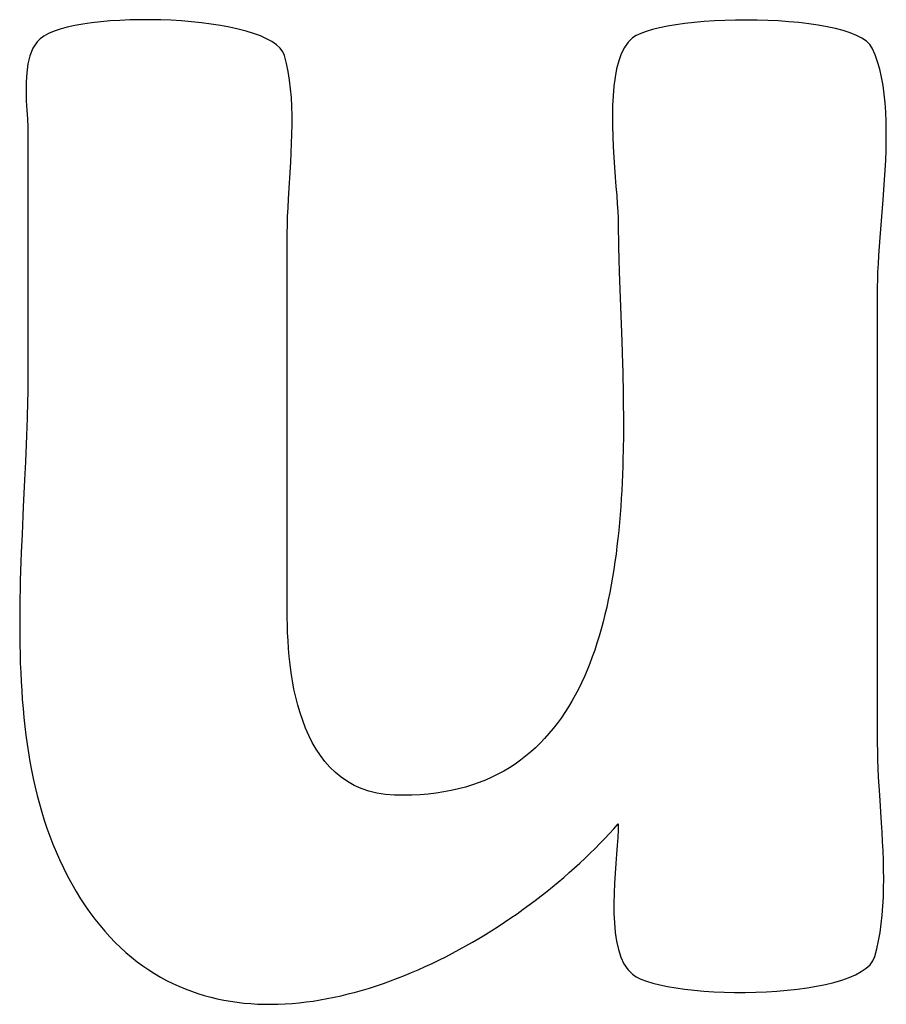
# Model space of a CAD drawing. Header units: inches. Extents: x 0 to 16, y 0 to 10.
# Tile 25 of 37: x 14.225 to 14.2667, y 1.3078 to 1.3553. Entities that reach past the tile are written whole.
import ezdxf

# ---------------------------------------------------------------- set-up
doc = ezdxf.new("R2010")
doc.units = ezdxf.units.IN
doc.header["$LTSCALE"] = 0.935
doc.header["$MEASUREMENT"] = 0
doc.layers.get('0').update_dxf_attribs({"linetype": 'CONTINUOUS'})

msp = doc.modelspace()

# ---------------------------------------------------------------- linework, layer by layer
at = {"color": 2, "linetype": 'Continuous'}
for p, q in [((14.228442, 1.355103), (14.228026, 1.355043)), ((14.228879, 1.355154), (14.228442, 1.355103)), ((14.229335, 1.355195), (14.228879, 1.355154)), ((14.229805, 1.355225), (14.229335, 1.355195)), ((14.230286, 1.355246), (14.229805, 1.355225)), ((14.230777, 1.355256), (14.230286, 1.355246)), ((14.231274, 1.355257), (14.230777, 1.355256)), ((14.231773, 1.355247), (14.231274, 1.355257)), ((14.232272, 1.355227), (14.231773, 1.355247)), ((14.232767, 1.355197), (14.232272, 1.355227)), ((14.233257, 1.355157), (14.232767, 1.355197)), ((14.233736, 1.355107), (14.233257, 1.355157)), ((14.234204, 1.355047), (14.233736, 1.355107)), ((14.25749, 1.35512), (14.257034, 1.35507)), ((14.257966, 1.355162), (14.25749, 1.35512)), ((14.258457, 1.355194), (14.257966, 1.355162)), ((14.258961, 1.355218), (14.258457, 1.355194)), ((14.259474, 1.355233), (14.258961, 1.355218)), ((14.259991, 1.355238), (14.259474, 1.355233)), ((14.260511, 1.355234), (14.259991, 1.355238)), ((14.261028, 1.355219), (14.260511, 1.355234)), ((14.26154, 1.355195), (14.261028, 1.355219)), ((14.262043, 1.355161), (14.26154, 1.355195)), ((14.262533, 1.355116), (14.262043, 1.355161)), ((14.263007, 1.355061), (14.262533, 1.355116)), ((14.226632, 1.354699), (14.226366, 1.354589)), ((14.226934, 1.3548), (14.226632, 1.354699)), ((14.227269, 1.354891), (14.226934, 1.3548)), ((14.227634, 1.354972), (14.227269, 1.354891)), ((14.228026, 1.355043), (14.227634, 1.354972)), ((14.234656, 1.354976), (14.234204, 1.355047)), ((14.235089, 1.354896), (14.234656, 1.354976)), ((14.235501, 1.354805), (14.235089, 1.354896)), ((14.235888, 1.354704), (14.235501, 1.354805)), ((14.236248, 1.354593), (14.235888, 1.354704)), ((14.25517, 1.354695), (14.254905, 1.354597)), ((14.255475, 1.354786), (14.25517, 1.354695)), ((14.255818, 1.354869), (14.255475, 1.354786)), ((14.256194, 1.354944), (14.255818, 1.354869)), ((14.2566, 1.355011), (14.256194, 1.354944)), ((14.257034, 1.35507), (14.2566, 1.355011)), ((14.263461, 1.354995), (14.263007, 1.355061)), ((14.263891, 1.354918), (14.263461, 1.354995)), ((14.264295, 1.35483), (14.263891, 1.354918)), ((14.264668, 1.354731), (14.264295, 1.35483)), ((14.265006, 1.354621), (14.264668, 1.354731)), ((14.265307, 1.354498), (14.265006, 1.354621)), ((14.225816, 1.354196), (14.225617, 1.353882)), ((14.225955, 1.354337), (14.225816, 1.354196)), ((14.226139, 1.354468), (14.225955, 1.354337)), ((14.226366, 1.354589), (14.226139, 1.354468)), ((14.236577, 1.354472), (14.236248, 1.354593)), ((14.236872, 1.354341), (14.236577, 1.354472)), ((14.237131, 1.354199), (14.236872, 1.354341)), ((14.237349, 1.354047), (14.237131, 1.354199)), ((14.254303, 1.354173), (14.254123, 1.353918)), ((14.254514, 1.354379), (14.254303, 1.354173)), ((14.254685, 1.354492), (14.254514, 1.354379)), ((14.254905, 1.354597), (14.254685, 1.354492)), ((14.265567, 1.354364), (14.265307, 1.354498)), ((14.265782, 1.354218), (14.265567, 1.354364)), ((14.265948, 1.354059), (14.265782, 1.354218)), ((14.225617, 1.353882), (14.225472, 1.353522)), ((14.237525, 1.353885), (14.237349, 1.354047)), ((14.237655, 1.353713), (14.237525, 1.353885)), ((14.237736, 1.35353), (14.237655, 1.353713)), ((14.254123, 1.353918), (14.253972, 1.353617)), ((14.266063, 1.353888), (14.265948, 1.354059)), ((14.266204, 1.353569), (14.266063, 1.353888)), ((14.225472, 1.353522), (14.225373, 1.353125)), ((14.237838, 1.353149), (14.237736, 1.35353)), ((14.253847, 1.353275), (14.253747, 1.352897)), ((14.253972, 1.353617), (14.253847, 1.353275)), ((14.266326, 1.353228), (14.266204, 1.353569)), ((14.26643, 1.352866), (14.266326, 1.353228)), ((14.225373, 1.353125), (14.225313, 1.3527)), ((14.23792, 1.352754), (14.237838, 1.353149)), ((14.237986, 1.352348), (14.23792, 1.352754)), ((14.253747, 1.352897), (14.253669, 1.352488)), ((14.266518, 1.352485), (14.26643, 1.352866)), ((14.225285, 1.352256), (14.225282, 1.351803)), ((14.225313, 1.3527), (14.225285, 1.352256)), ((14.238035, 1.351931), (14.237986, 1.352348)), ((14.253669, 1.352488), (14.253612, 1.352051)), ((14.266589, 1.352087), (14.266518, 1.352485)), ((14.225282, 1.351803), (14.225295, 1.351349)), ((14.23807, 1.351505), (14.238035, 1.351931)), ((14.253612, 1.352051), (14.253573, 1.351593)), ((14.266645, 1.351674), (14.266589, 1.352087)), ((14.225295, 1.351349), (14.225318, 1.350905)), ((14.238093, 1.351072), (14.23807, 1.351505)), ((14.253573, 1.351593), (14.25355, 1.351116)), ((14.266687, 1.351247), (14.266645, 1.351674)), ((14.225318, 1.350905), (14.225344, 1.350478)), ((14.238104, 1.350632), (14.238093, 1.351072)), ((14.25355, 1.351116), (14.253542, 1.350627)), ((14.266717, 1.350808), (14.266687, 1.351247)), ((14.266736, 1.350358), (14.266717, 1.350808)), ((14.225344, 1.350478), (14.225364, 1.350078)), ((14.238105, 1.350187), (14.238104, 1.350632)), ((14.253542, 1.350627), (14.253546, 1.350129)), ((14.266743, 1.3499), (14.266736, 1.350358)), ((14.225364, 1.350078), (14.225373, 1.349715)), ((14.238097, 1.349739), (14.238105, 1.350187)), ((14.253546, 1.350129), (14.25356, 1.349627)), ((14.266742, 1.349434), (14.266743, 1.3499)), ((14.225373, 1.349715), (14.225373, 1.338076)), ((14.238083, 1.349289), (14.238097, 1.349739)), ((14.25356, 1.349627), (14.253582, 1.349126)), ((14.266732, 1.348963), (14.266742, 1.349434)), ((14.238063, 1.348838), (14.238083, 1.349289)), ((14.253582, 1.349126), (14.253611, 1.34863)), ((14.266715, 1.348489), (14.266732, 1.348963)), ((14.238039, 1.348388), (14.238063, 1.348838)), ((14.253611, 1.34863), (14.253644, 1.348144)), ((14.266691, 1.348012), (14.266715, 1.348489)), ((14.23793, 1.34662), (14.238039, 1.348388)), ((14.253644, 1.348144), (14.253679, 1.347672)), ((14.266663, 1.347535), (14.266691, 1.348012)), ((14.253679, 1.347672), (14.253715, 1.34722)), ((14.26663, 1.347059), (14.266663, 1.347535)), ((14.253715, 1.34722), (14.253748, 1.346791)), ((14.266595, 1.346586), (14.26663, 1.347059)), ((14.237908, 1.346194), (14.23793, 1.34662)), ((14.253748, 1.346791), (14.253777, 1.34639)), ((14.266447, 1.344757), (14.266595, 1.346586)), ((14.23789, 1.345776), (14.237908, 1.346194)), ((14.253777, 1.34639), (14.253801, 1.346023)), ((14.237878, 1.345369), (14.23789, 1.345776)), ((14.253801, 1.346023), (14.253817, 1.345692)), ((14.253817, 1.345692), (14.253822, 1.345404)), ((14.237873, 1.344973), (14.237878, 1.345369)), ((14.253822, 1.345404), (14.253823, 1.345142)), ((14.253823, 1.345142), (14.25383, 1.344596)), ((14.237861, 1.331179), (14.237873, 1.344973)), ((14.266414, 1.344324), (14.266447, 1.344757)), ((14.25383, 1.344596), (14.253836, 1.344313)), ((14.253836, 1.344313), (14.253851, 1.343727)), ((14.266384, 1.343904), (14.266414, 1.344324)), ((14.253851, 1.343727), (14.253871, 1.343116)), ((14.266359, 1.343498), (14.266384, 1.343904)), ((14.26634, 1.343109), (14.266359, 1.343498)), ((14.253871, 1.343116), (14.253997, 1.339757)), ((14.266327, 1.342738), (14.26634, 1.343109)), ((14.266323, 1.342387), (14.266327, 1.342738)), ((14.266323, 1.320403), (14.266323, 1.342387)), ((14.253997, 1.339757), (14.254031, 1.338671)), ((14.254031, 1.338671), (14.254041, 1.338302)), ((14.225373, 1.338076), (14.225371, 1.33768)), ((14.254041, 1.338302), (14.254049, 1.337931)), ((14.225371, 1.33768), (14.225367, 1.337279)), ((14.254049, 1.337931), (14.254057, 1.337558)), ((14.254057, 1.337558), (14.254068, 1.336804)), ((14.225367, 1.337279), (14.22536, 1.336874)), ((14.22536, 1.336874), (14.225339, 1.336055)), ((14.254068, 1.336804), (14.254073, 1.336043)), ((14.225339, 1.336055), (14.22531, 1.335222)), ((14.254073, 1.33566), (14.254071, 1.335276)), ((14.254073, 1.336043), (14.254073, 1.33566)), ((14.22531, 1.335222), (14.225255, 1.333951)), ((14.254071, 1.335276), (14.25406, 1.334505)), ((14.25406, 1.334505), (14.254051, 1.334119)), ((14.225255, 1.333951), (14.225214, 1.333092)), ((14.254051, 1.334119), (14.25404, 1.333732)), ((14.254026, 1.333345), (14.25401, 1.332958)), ((14.25404, 1.333732), (14.254026, 1.333345)), ((14.225214, 1.333092), (14.225149, 1.331787)), ((14.25401, 1.332958), (14.25399, 1.332571)), ((14.25399, 1.332571), (14.253968, 1.332185)), ((14.253968, 1.332185), (14.253942, 1.3318)), ((14.225149, 1.331787), (14.225087, 1.330468)), ((14.253913, 1.331415), (14.253881, 1.331032)), ((14.253942, 1.3318), (14.253913, 1.331415)), ((14.237863, 1.329455), (14.237861, 1.331179)), ((14.253881, 1.331032), (14.253845, 1.33065)), ((14.225087, 1.330468), (14.22505, 1.329583)), ((14.253845, 1.33065), (14.253806, 1.330269)), ((14.253806, 1.330269), (14.253763, 1.329891)), ((14.22505, 1.329583), (14.225034, 1.329139)), ((14.253716, 1.329514), (14.253665, 1.329139)), ((14.253763, 1.329891), (14.253716, 1.329514)), ((14.225034, 1.329139), (14.225005, 1.32825)), ((14.237874, 1.326438), (14.237863, 1.329455)), ((14.253665, 1.329139), (14.253609, 1.328767)), ((14.253609, 1.328767), (14.25355, 1.328398)), ((14.225005, 1.32825), (14.224994, 1.327805)), ((14.25355, 1.328398), (14.253486, 1.328031)), ((14.224994, 1.327805), (14.224985, 1.32736)), ((14.253417, 1.327667), (14.253344, 1.327307)), ((14.253486, 1.328031), (14.253417, 1.327667)), ((14.224985, 1.32736), (14.224979, 1.326915)), ((14.253344, 1.327307), (14.253266, 1.32695)), ((14.224979, 1.326915), (14.224975, 1.32647)), ((14.253266, 1.32695), (14.253182, 1.326596)), ((14.224975, 1.32647), (14.224975, 1.326026)), ((14.237878, 1.326083), (14.237874, 1.326438)), ((14.253094, 1.326247), (14.253001, 1.325902)), ((14.253182, 1.326596), (14.253094, 1.326247)), ((14.224975, 1.326026), (14.224977, 1.325582)), ((14.237889, 1.325718), (14.237878, 1.326083)), ((14.237907, 1.325344), (14.237889, 1.325718)), ((14.253001, 1.325902), (14.252902, 1.325561)), ((14.224977, 1.325582), (14.224983, 1.325139)), ((14.237932, 1.324964), (14.237907, 1.325344)), ((14.252798, 1.325224), (14.252688, 1.324893)), ((14.252902, 1.325561), (14.252798, 1.325224)), ((14.224983, 1.325139), (14.224993, 1.324697)), ((14.237965, 1.324578), (14.237932, 1.324964)), ((14.252688, 1.324893), (14.252572, 1.324566)), ((14.224993, 1.324697), (14.225006, 1.324256)), ((14.225006, 1.324256), (14.225023, 1.323816)), ((14.238008, 1.324188), (14.237965, 1.324578)), ((14.252572, 1.324566), (14.25245, 1.324244)), ((14.225023, 1.323816), (14.225045, 1.323378)), ((14.23806, 1.323796), (14.238008, 1.324188)), ((14.238122, 1.323404), (14.23806, 1.323796)), ((14.252323, 1.323928), (14.252189, 1.323617)), ((14.25245, 1.324244), (14.252323, 1.323928)), ((14.225045, 1.323378), (14.225071, 1.322941)), ((14.238196, 1.323013), (14.238122, 1.323404)), ((14.252049, 1.323313), (14.251903, 1.323014)), ((14.252189, 1.323617), (14.252049, 1.323313)), ((14.225071, 1.322941), (14.225102, 1.322506)), ((14.238281, 1.322624), (14.238196, 1.323013)), ((14.251903, 1.323014), (14.25175, 1.322721)), ((14.225102, 1.322506), (14.225138, 1.322073)), ((14.238378, 1.32224), (14.238281, 1.322624)), ((14.25159, 1.322435), (14.251424, 1.322156)), ((14.25175, 1.322721), (14.25159, 1.322435)), ((14.225138, 1.322073), (14.225179, 1.321642)), ((14.238489, 1.321862), (14.238378, 1.32224)), ((14.25125, 1.321883), (14.25107, 1.321618)), ((14.251424, 1.322156), (14.25125, 1.321883)), ((14.225179, 1.321642), (14.225226, 1.321213)), ((14.238614, 1.321492), (14.238489, 1.321862)), ((14.238753, 1.32113), (14.238614, 1.321492)), ((14.25107, 1.321618), (14.250882, 1.321359)), ((14.225226, 1.321213), (14.225278, 1.320787)), ((14.238907, 1.32078), (14.238753, 1.32113)), ((14.250687, 1.321109), (14.250485, 1.320866)), ((14.250882, 1.321359), (14.250687, 1.321109)), ((14.225278, 1.320787), (14.225336, 1.320363)), ((14.239077, 1.320441), (14.238907, 1.32078)), ((14.250275, 1.320631), (14.250057, 1.320404)), ((14.250485, 1.320866), (14.250275, 1.320631)), ((14.225336, 1.320363), (14.2254, 1.319943)), ((14.239263, 1.320117), (14.239077, 1.320441)), ((14.239467, 1.319808), (14.239263, 1.320117)), ((14.249831, 1.320185), (14.249598, 1.319975)), ((14.250057, 1.320404), (14.249831, 1.320185)), ((14.266327, 1.32001), (14.266323, 1.320403)), ((14.266337, 1.319607), (14.266327, 1.32001)), ((14.2254, 1.319943), (14.225471, 1.319525)), ((14.225471, 1.319525), (14.225547, 1.31911)), ((14.239689, 1.319517), (14.239467, 1.319808)), ((14.23993, 1.319244), (14.239689, 1.319517)), ((14.249106, 1.319582), (14.248848, 1.319399)), ((14.249356, 1.319774), (14.249106, 1.319582)), ((14.249598, 1.319975), (14.249356, 1.319774)), ((14.266353, 1.319194), (14.266337, 1.319607)), ((14.225547, 1.31911), (14.225631, 1.318698)), ((14.240189, 1.318992), (14.23993, 1.319244)), ((14.248305, 1.319061), (14.248021, 1.318907)), ((14.248581, 1.319225), (14.248305, 1.319061)), ((14.248848, 1.319399), (14.248581, 1.319225)), ((14.266374, 1.318772), (14.266353, 1.319194)), ((14.225631, 1.318698), (14.225722, 1.31829)), ((14.240469, 1.318762), (14.240189, 1.318992)), ((14.24077, 1.318555), (14.240469, 1.318762)), ((14.241091, 1.318374), (14.24077, 1.318555)), ((14.247426, 1.31863), (14.247114, 1.318506)), ((14.247728, 1.318763), (14.247426, 1.31863)), ((14.248021, 1.318907), (14.247728, 1.318763)), ((14.266426, 1.317908), (14.266374, 1.318772)), ((14.225722, 1.31829), (14.22582, 1.317886)), ((14.241435, 1.31822), (14.241091, 1.318374)), ((14.241802, 1.318094), (14.241435, 1.31822)), ((14.242192, 1.317998), (14.241802, 1.318094)), ((14.245774, 1.318123), (14.245415, 1.318055)), ((14.246124, 1.318202), (14.245774, 1.318123)), ((14.246463, 1.318292), (14.246124, 1.318202)), ((14.246794, 1.318394), (14.246463, 1.318292)), ((14.247114, 1.318506), (14.246794, 1.318394)), ((14.22582, 1.317886), (14.225925, 1.317485)), ((14.242607, 1.317934), (14.242192, 1.317998)), ((14.243046, 1.317904), (14.242607, 1.317934)), ((14.243467, 1.317898), (14.243046, 1.317904)), ((14.243877, 1.317904), (14.243467, 1.317898)), ((14.244277, 1.317924), (14.243877, 1.317904)), ((14.244667, 1.317955), (14.244277, 1.317924)), ((14.245046, 1.317999), (14.244667, 1.317955)), ((14.245415, 1.318055), (14.245046, 1.317999)), ((14.266513, 1.316573), (14.266426, 1.317908)), ((14.225925, 1.317485), (14.226038, 1.317088)), ((14.226038, 1.317088), (14.226159, 1.316695)), ((14.226159, 1.316695), (14.226288, 1.316307)), ((14.226288, 1.316307), (14.226425, 1.315923)), ((14.253394, 1.316047), (14.253611, 1.316285)), ((14.253611, 1.316285), (14.253822, 1.316524)), ((14.253816, 1.316215), (14.253797, 1.315862)), ((14.253822, 1.316524), (14.253816, 1.316215)), ((14.26654, 1.316122), (14.266513, 1.316573)), ((14.226425, 1.315923), (14.226571, 1.315544)), ((14.252943, 1.315572), (14.253171, 1.315809)), ((14.253171, 1.315809), (14.253394, 1.316047)), ((14.253797, 1.315862), (14.253771, 1.315473)), ((14.266565, 1.315669), (14.26654, 1.316122)), ((14.226571, 1.315544), (14.226726, 1.315169)), ((14.25247, 1.3151), (14.252709, 1.315336)), ((14.252709, 1.315336), (14.252943, 1.315572)), ((14.253771, 1.315473), (14.253739, 1.315053)), ((14.266586, 1.315216), (14.266565, 1.315669)), ((14.226726, 1.315169), (14.22689, 1.314799)), ((14.22689, 1.314799), (14.227082, 1.314393)), ((14.251977, 1.314633), (14.252226, 1.314866)), ((14.252226, 1.314866), (14.25247, 1.3151)), ((14.253739, 1.315053), (14.253705, 1.314607)), ((14.266602, 1.314764), (14.266586, 1.315216)), ((14.266613, 1.314313), (14.266602, 1.314764)), ((14.227082, 1.314393), (14.227281, 1.314001)), ((14.251464, 1.314171), (14.251723, 1.314401)), ((14.251723, 1.314401), (14.251977, 1.314633)), ((14.253705, 1.314607), (14.253672, 1.314143)), ((14.266618, 1.313865), (14.266613, 1.314313)), ((14.227281, 1.314001), (14.227485, 1.313623)), ((14.250933, 1.313716), (14.251201, 1.313942)), ((14.251201, 1.313942), (14.251464, 1.314171)), ((14.253672, 1.314143), (14.253644, 1.313666)), ((14.266614, 1.313421), (14.266618, 1.313865)), ((14.227485, 1.313623), (14.227696, 1.313258)), ((14.250385, 1.313268), (14.250661, 1.313491)), ((14.250661, 1.313491), (14.250933, 1.313716)), ((14.253644, 1.313666), (14.253623, 1.313181)), ((14.266602, 1.312982), (14.266614, 1.313421)), ((14.227696, 1.313258), (14.227912, 1.312906)), ((14.227912, 1.312906), (14.228134, 1.312568)), ((14.24982, 1.31283), (14.250105, 1.313048)), ((14.250105, 1.313048), (14.250385, 1.313268)), ((14.253623, 1.313181), (14.253613, 1.312696)), ((14.26658, 1.312548), (14.266602, 1.312982)), ((14.228134, 1.312568), (14.228362, 1.312242)), ((14.248946, 1.312192), (14.249241, 1.312402)), ((14.249241, 1.312402), (14.249533, 1.312615)), ((14.249533, 1.312615), (14.24982, 1.31283)), ((14.253613, 1.312696), (14.253616, 1.312215)), ((14.266547, 1.312121), (14.26658, 1.312548)), ((14.228362, 1.312242), (14.228595, 1.31193)), ((14.228595, 1.31193), (14.228833, 1.311631)), ((14.248346, 1.311782), (14.248647, 1.311986)), ((14.248647, 1.311986), (14.248946, 1.312192)), ((14.253616, 1.312215), (14.253636, 1.311746)), ((14.266503, 1.311701), (14.266547, 1.312121)), ((14.228833, 1.311631), (14.229077, 1.311344)), ((14.247733, 1.311385), (14.248041, 1.311582)), ((14.248041, 1.311582), (14.248346, 1.311782)), ((14.253636, 1.311746), (14.253676, 1.311293)), ((14.266446, 1.311291), (14.266503, 1.311701)), ((14.229077, 1.311344), (14.229325, 1.311069)), ((14.229325, 1.311069), (14.229578, 1.310807)), ((14.246793, 1.310818), (14.247109, 1.311003)), ((14.247109, 1.311003), (14.247422, 1.311192)), ((14.247422, 1.311192), (14.247733, 1.311385)), ((14.253676, 1.311293), (14.253739, 1.310864)), ((14.266374, 1.31089), (14.266446, 1.311291)), ((14.229578, 1.310807), (14.229836, 1.310557)), ((14.229836, 1.310557), (14.230099, 1.31032)), ((14.246154, 1.310459), (14.246474, 1.310636)), ((14.246474, 1.310636), (14.246793, 1.310818)), ((14.253739, 1.310864), (14.253829, 1.310464)), ((14.266186, 1.310122), (14.266288, 1.3105)), ((14.266288, 1.3105), (14.266374, 1.31089)), ((14.230099, 1.31032), (14.230366, 1.310094)), ((14.230366, 1.310094), (14.230637, 1.30988)), ((14.245179, 1.309955), (14.245506, 1.310119)), ((14.245506, 1.310119), (14.245831, 1.310287)), ((14.245831, 1.310287), (14.246154, 1.310459)), ((14.253829, 1.310464), (14.253948, 1.310098)), ((14.253948, 1.310098), (14.2541, 1.309774)), ((14.266098, 1.309921), (14.266186, 1.310122)), ((14.230637, 1.30988), (14.230913, 1.309677)), ((14.230913, 1.309677), (14.231193, 1.309486)), ((14.244188, 1.309494), (14.24452, 1.309643)), ((14.24452, 1.309643), (14.24485, 1.309796)), ((14.24485, 1.309796), (14.245179, 1.309955)), ((14.2541, 1.309774), (14.254287, 1.309497)), ((14.265536, 1.309399), (14.265769, 1.30956)), ((14.265769, 1.30956), (14.265958, 1.309734)), ((14.265958, 1.309734), (14.266098, 1.309921)), ((14.231193, 1.309486), (14.231476, 1.309306)), ((14.231476, 1.309306), (14.231764, 1.309137)), ((14.231764, 1.309137), (14.232055, 1.308979)), ((14.242848, 1.308955), (14.243184, 1.309081)), ((14.243184, 1.309081), (14.24352, 1.309213)), ((14.24352, 1.309213), (14.243854, 1.309351)), ((14.243854, 1.309351), (14.244188, 1.309494)), ((14.254287, 1.309497), (14.254514, 1.309273)), ((14.254514, 1.309273), (14.254692, 1.309154)), ((14.254692, 1.309154), (14.254916, 1.309044)), ((14.2646, 1.308992), (14.264948, 1.309116)), ((14.264948, 1.309116), (14.265261, 1.309251)), ((14.265261, 1.309251), (14.265536, 1.309399)), ((14.232055, 1.308979), (14.232349, 1.308832)), ((14.232349, 1.308832), (14.232647, 1.308696)), ((14.232647, 1.308696), (14.232949, 1.308571)), ((14.241494, 1.308509), (14.241833, 1.308611)), ((14.241833, 1.308611), (14.242172, 1.30872)), ((14.242172, 1.30872), (14.24251, 1.308834)), ((14.24251, 1.308834), (14.242848, 1.308955)), ((14.254916, 1.309044), (14.255183, 1.308941)), ((14.255183, 1.308941), (14.255488, 1.308847)), ((14.255488, 1.308847), (14.255829, 1.308761)), ((14.255829, 1.308761), (14.256202, 1.308684)), ((14.256202, 1.308684), (14.256604, 1.308616)), ((14.256604, 1.308616), (14.257031, 1.308557)), ((14.262456, 1.308556), (14.262928, 1.30862)), ((14.262928, 1.30862), (14.263381, 1.308696)), ((14.263381, 1.308696), (14.263814, 1.308783)), ((14.263814, 1.308783), (14.264221, 1.308882)), ((14.264221, 1.308882), (14.2646, 1.308992)), ((14.232949, 1.308571), (14.233253, 1.308455)), ((14.233253, 1.308455), (14.23356, 1.30835)), ((14.23356, 1.30835), (14.233871, 1.308255)), ((14.233871, 1.308255), (14.234184, 1.30817)), ((14.234184, 1.30817), (14.234499, 1.308095)), ((14.239795, 1.308099), (14.240135, 1.308167)), ((14.240135, 1.308167), (14.240475, 1.308242)), ((14.240475, 1.308242), (14.240814, 1.308325)), ((14.240814, 1.308325), (14.241154, 1.308414)), ((14.241154, 1.308414), (14.241494, 1.308509)), ((14.257031, 1.308557), (14.25748, 1.308507)), ((14.25748, 1.308507), (14.257949, 1.308466)), ((14.257949, 1.308466), (14.258433, 1.308435)), ((14.258433, 1.308435), (14.258928, 1.308414)), ((14.258928, 1.308414), (14.259433, 1.308403)), ((14.259433, 1.308403), (14.259943, 1.308402)), ((14.259943, 1.308402), (14.260455, 1.308412)), ((14.260455, 1.308412), (14.260965, 1.308431)), ((14.260965, 1.308431), (14.261471, 1.308462)), ((14.261471, 1.308462), (14.261969, 1.308504)), ((14.261969, 1.308504), (14.262456, 1.308556)), ((14.234499, 1.308095), (14.234818, 1.308029)), ((14.234818, 1.308029), (14.235138, 1.307973)), ((14.235138, 1.307973), (14.235461, 1.307926)), ((14.235461, 1.307926), (14.235785, 1.307889)), ((14.235785, 1.307889), (14.236112, 1.30786)), ((14.236112, 1.30786), (14.23644, 1.30784)), ((14.23644, 1.30784), (14.236771, 1.307829)), ((14.236771, 1.307829), (14.237102, 1.307827)), ((14.237102, 1.307827), (14.237435, 1.307833)), ((14.237435, 1.307833), (14.23777, 1.307847)), ((14.23777, 1.307847), (14.238105, 1.30787)), ((14.238105, 1.30787), (14.238442, 1.3079)), ((14.238442, 1.3079), (14.238779, 1.307939)), ((14.238779, 1.307939), (14.239117, 1.307985)), ((14.239117, 1.307985), (14.239456, 1.308038)), ((14.239456, 1.308038), (14.239795, 1.308099))]:
    msp.add_line(p, q, dxfattribs=at)

doc.saveas('drawing.dxf')
